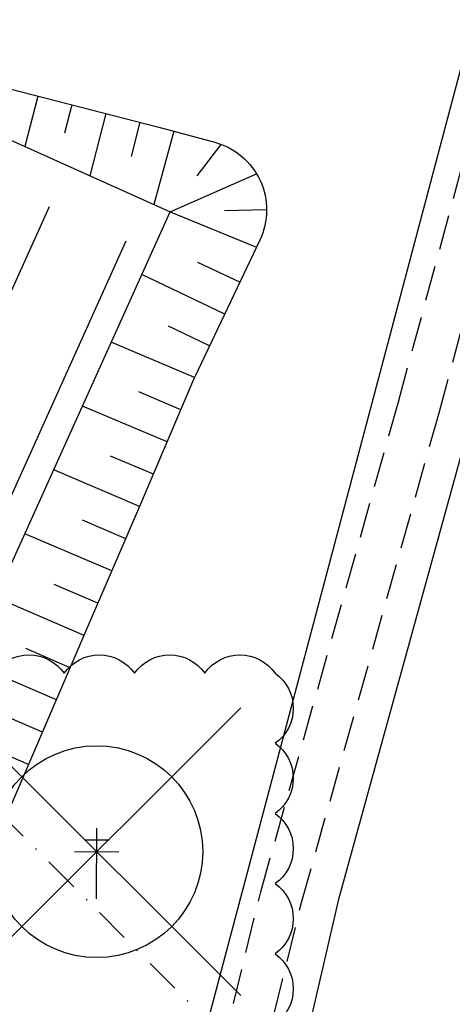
# Model space of a CAD drawing. Header units: millimetres. Extents: x 198996 to 199900, y 8707000 to 8708300.
# Tile 12 of 18: x 199556 to 199586, y 8707625 to 8707695. Entities that reach past the tile are written whole.
import ezdxf

# ---------------------------------------------------------------- set-up
doc = ezdxf.new("R2010")
doc.units = ezdxf.units.MM
doc.header["$LTSCALE"] = 5
doc.linetypes.add('DASHDOT', pattern=[1, 0.5, -0.25, 0, -0.25])
doc.linetypes.add('DASHED', pattern=[0.75, 0.5, -0.25])
for name, color, linetype in [('CERCA', 3, 'CERCA_LINE'), ('DIM', 7, 'Continuous'), ('ELE_TX_GERAL', 2, 'Continuous'), ('ESTRADA_BARRO', 9, 'DASHED'), ('LAGOA', 3, 'Continuous'), ('LINHA_TRANS', 4, 'DASHDOT'), ('MF', 2, 'Continuous'), ('POSTE', 3, 'Continuous'), ('TER-BERMA', 4, 'Continuous'), ('TER-COTAS', 7, 'Continuous'), ('TER-OFFSET', 3, 'Continuous'), ('TER-OFFSET-LINHA', 7, 'Continuous')]:
    doc.layers.add(name, color=color, linetype=linetype)
doc.linetypes.add('CERCA_LINE', pattern='A,0.5,-0.2,["X",Standard,S=0.1,R=0,X=-0.1,Y=-0.05],-0.25', length=0.95)

msp = doc.modelspace()

# ---------------------------------------------------------------- linework, layer by layer
at = {"layer": 'CERCA', "color": 7, "ltscale": 2}
msp.add_line((199556.52, 8707575.905), (199629.982, 8707853.205), dxfattribs=at)
at = {"layer": 'CERCA', "color": 7}
msp.add_lwpolyline([(199558.261, 8707543.747), (199569.282, 8707592.602), (199578.448, 8707632.257), (199605.013, 8707728.74), (199619.444, 8707780.595)], dxfattribs=at)
at = {"layer": 'DIM', "color": 23}
msp.add_lwpolyline([(199548.884, 8707648.261, -0.520567), (199553.884, 8707648.261, -0.520567), (199558.884, 8707648.261, -0.520567), (199563.884, 8707648.261, -0.520567), (199568.884, 8707648.261, -0.520567), (199573.884, 8707648.261, -0.520567), (199573.884, 8707643.261, -0.520567), (199573.884, 8707638.261, -0.520567), (199573.884, 8707633.261, -0.520567), (199573.884, 8707628.261, -0.520567), (199573.884, 8707623.261, -0.520567), (199568.884, 8707623.261, -0.520567), (199563.884, 8707623.261, -0.520567), (199558.884, 8707623.261, -0.520567), (199553.884, 8707623.261, -0.520567), (199548.884, 8707623.261, -0.520567), (199548.884, 8707628.261, -0.520567), (199548.884, 8707633.261, -0.520567), (199548.884, 8707638.261, -0.520567), (199548.884, 8707643.261, -0.520567)], format="xyb", close=True, dxfattribs=at)
at = {"layer": 'ELE_TX_GERAL', "lineweight": -3}
for p, q in [((199571.442, 8707625.293), (199550.948, 8707645.787)), ((199550.948, 8707625.293), (199571.442, 8707645.787))]:
    msp.add_line(p, q, dxfattribs=at)
msp.add_circle((199561.195, 8707635.54), 7.546, dxfattribs=at)
at = {"layer": 'ESTRADA_BARRO', "color": 7}
for p, q in [((199582.667, 8707667.606), (199587.381, 8707685.05)), ((199585.559, 8707666.809), (199590.277, 8707684.268)), ((199572.874, 8707632.687), (199582.667, 8707667.606)), ((199575.776, 8707631.925), (199585.559, 8707666.809)), ((199563.776, 8707595.586), (199572.874, 8707632.687)), ((199566.706, 8707594.938), (199575.776, 8707631.925))]:
    msp.add_line(p, q, dxfattribs=at)
at = {"layer": 'LAGOA', "color": 7}
for p in [(199539.06, 8707693.453, 1), (199537.657, 8707617.308, 1)]:
    msp.add_line(p, (199566.412, 8707681.13, 1), dxfattribs=at)
at = {"layer": 'LINHA_TRANS', "color": 7}
msp.add_lwpolyline([(199172.83, 8708021.58), (199615.687, 8707576.643), (199615.687, 8707576.643)], dxfattribs=at)
at = {"layer": 'MF', "color": 7}
for p, q in [((199557.804, 8707681.498, 1), (199531.185, 8707622.418, 1)), ((199563.274, 8707679.034, 1), (199536.655, 8707619.953, 1))]:
    msp.add_line(p, q, dxfattribs=at)
at = {"layer": 'POSTE', "color": 7}
for p, q in [((199561.18, 8707632.18), (199561.202, 8707637.22)), ((199560.324, 8707636.384), (199562.074, 8707636.376)), ((199559.62, 8707635.547), (199562.77, 8707635.533))]:
    msp.add_line(p, q, dxfattribs=at)
at = {"layer": 'TER-BERMA', "color": 7}
for p in [(199539.06, 8707693.453, 1), (199537.657, 8707617.308, 1)]:
    msp.add_line(p, (199566.412, 8707681.13, 1), dxfattribs=at)
at = {"layer": 'TER-COTAS', "color": 7}
for p, q in [((199568.354, 8707683.695, 0.685), (199570.057, 8707685.946, 0.408)), ((199566.412, 8707681.13, 1), (199572.577, 8707683.842, 0.363)), ((199570.297, 8707681.23, 0.562), (199573.29, 8707681.307, 0.225)), ((199566.412, 8707681.13, 1), (199572.562, 8707678.609, 0.323))]:
    msp.add_line(p, q, dxfattribs=at)
at = {"layer": 'TER-OFFSET', "color": 7}
msp.add_lwpolyline([(199533.007, 8707707.149), (199527.855, 8707700.718), (199539.266, 8707693.91), (199545.963, 8707692.221), (199565.625, 8707687.173), (199569.6, 8707686.094, -0.467432), (199572.806, 8707679.124), (199568.173, 8707669.368)], format="xyb", dxfattribs=at)
for points in [[(199564.259, 8707660.163), (199568.173, 8707669.368)], [(199560.312, 8707650.974), (199564.259, 8707660.163)], [(199556.362, 8707641.785), (199560.312, 8707650.974)], [(199552.395, 8707632.604), (199556.362, 8707641.785)]]:
    msp.add_lwpolyline(points, dxfattribs=at)
at = {"layer": 'TER-OFFSET-LINHA', "color": 7, "flags": 128}
for points in [[(199557.001, 8707689.387), (199556.076, 8707685.786)], [(199559.422, 8707688.766), (199558.906, 8707686.754)], [(199561.844, 8707688.144), (199560.703, 8707683.701)], [(199564.265, 8707687.522), (199563.641, 8707685.09)], [(199566.683, 8707686.886), (199565.261, 8707681.648)], [(199571.377, 8707676.113), (199568.401, 8707677.526)], [(199570.304, 8707673.855), (199564.398, 8707676.66)], [(199569.232, 8707671.596), (199566.301, 8707672.988)], [(199568.161, 8707669.338), (199562.234, 8707671.857)], [(199567.182, 8707667.037), (199564.195, 8707668.307)], [(199566.204, 8707664.736), (199560.18, 8707667.298)], [(199565.226, 8707662.436), (199562.189, 8707663.727)], [(199564.247, 8707660.135), (199558.136, 8707662.761)], [(199563.261, 8707657.838), (199560.185, 8707659.159)], [(199562.274, 8707655.541), (199556.081, 8707658.201)], [(199561.287, 8707653.244), (199558.171, 8707654.583)], [(199560.3, 8707650.947), (199554.028, 8707653.643)], [(199559.313, 8707648.65), (199556.157, 8707650.007)], [(199558.325, 8707646.353), (199551.974, 8707649.084)], [(199557.338, 8707644.057), (199554.142, 8707645.43)], [(199556.351, 8707641.76), (199549.925, 8707644.536)]]:
    msp.add_lwpolyline(points, dxfattribs=at)

doc.saveas('drawing.dxf')
